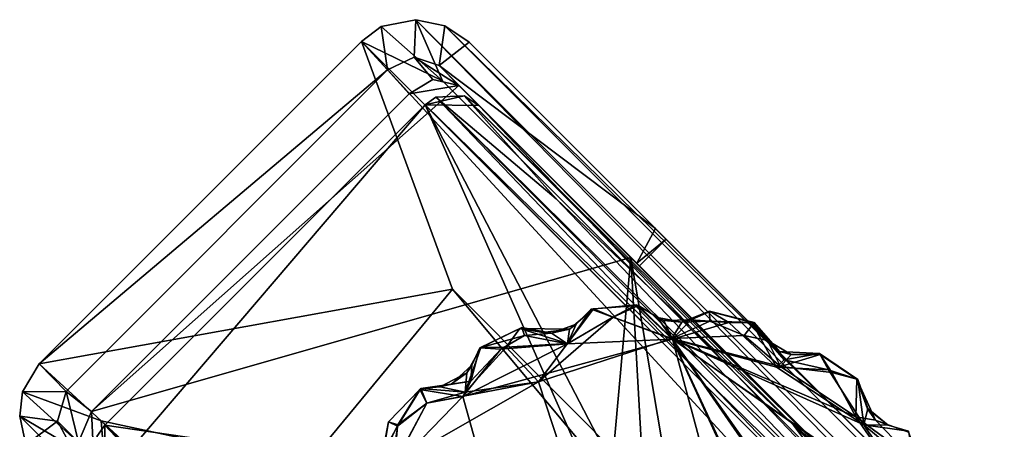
# Model space of a CAD drawing. Header units: millimetres. Extents: x -474 to 3044, y -109 to 1309.
# Tile 37 of 118: x -474 to -408, y 1281 to 1309. Entities that reach past the tile are written whole.
import ezdxf

# ---------------------------------------------------------------- set-up
doc = ezdxf.new("R2010")
doc.units = ezdxf.units.MM
doc.layers.add('Layer 01', color=7, linetype='Continuous', true_color=0x000000)

msp = doc.modelspace()

# ---------------------------------------------------------------- linework, layer by layer
at = {"layer": 'Layer 01'}
for points in [[(-447.337, 1308.59, 1.015), (-447.441, 1306.102, 1.008), (-449.217, 1305.262, 1.001), (-449.642, 1308.136, 1.01)], [(-445.584, 1304.532, 25.648), (-447.337, 1308.59, 1.015), (-449.642, 1308.136, 1.01)], [(-447.441, 1306.102, 1.008), (-447.337, 1308.59, 1.015), (-445.423, 1308.183, 1.003), (-445.804, 1305.556, 1.002)], [(-447.337, 1308.59, 1.015), (-305.307, 1166.567, 945.954), (-303.368, 1166.139, 945.975), (-445.423, 1308.183, 1.003)], [(-312.42, 1171.372, 911.621), (-305.307, 1166.567, 945.954), (-447.337, 1308.59, 1.015)], [(-312.42, 1171.372, 911.621), (-447.337, 1308.59, 1.015), (-445.584, 1304.532, 25.648)], [(-443.813, 1307.1, 1.001), (-445.804, 1305.556, 1.002), (-445.423, 1308.183, 1.003)], [(-417.819, 1281.103, 173.733), (-443.813, 1307.1, 1.001), (-445.423, 1308.183, 1.003)], [(-417.819, 1281.103, 173.733), (-445.423, 1308.183, 1.003), (-303.368, 1166.139, 945.975)], [(-449.642, 1308.136, 1.01), (-449.217, 1305.262, 1.001), (-450.934, 1307.154, 1.002)], [(-450.934, 1307.154, 1.002), (-445.584, 1304.532, 25.648), (-449.642, 1308.136, 1.01)], [(-449.217, 1305.262, 1.001), (-472.303, 1285.788, 1), (-450.934, 1307.154, 1.002)], [(-444.916, 1290.726, 75.669), (-450.934, 1307.154, 1.002), (-472.303, 1285.788, 1)], [(-450.934, 1307.154, 1.002), (-325.706, 1171.116, 870.149), (-314.289, 1170.49, 910.21)], [(-325.706, 1171.116, 870.149), (-450.934, 1307.154, 1.002), (-444.916, 1290.726, 75.669)], [(-450.934, 1307.154, 1.002), (-314.289, 1170.49, 910.21), (-312.42, 1171.372, 911.621), (-445.584, 1304.532, 25.648)], [(-445.804, 1305.556, 1.002), (-443.813, 1307.1, 1.001), (-431.47, 1294.754, 1)], [(-420.077, 1283.361, 139.071), (-431.47, 1294.754, 1), (-443.813, 1307.1, 1.001)], [(-417.819, 1281.103, 173.733), (-420.077, 1283.361, 139.071), (-443.813, 1307.1, 1.001)], [(-446.212, 1304.623, 10.845), (-447.79, 1303.682, 10.991), (-449.217, 1305.262, 1.001), (-447.441, 1306.102, 1.008)], [(-447.441, 1306.102, 1.008), (-445.804, 1305.556, 1.002), (-444.496, 1304.236, 11)], [(-446.212, 1304.623, 10.845), (-447.441, 1306.102, 1.008), (-444.496, 1304.236, 11)], [(-444.496, 1304.236, 11), (-445.804, 1305.556, 1.002), (-432.701, 1292.45, 1.081), (-432.531, 1292.279, 8)], [(-432.701, 1292.45, 1.081), (-445.804, 1305.556, 1.002), (-431.47, 1294.754, 1)], [(-449.217, 1305.262, 1.001), (-470.52, 1283.949, 1.012), (-472.303, 1285.788, 1)], [(-447.79, 1303.682, 10.991), (-468.841, 1282.627, 11), (-470.52, 1283.949, 1.012), (-449.217, 1305.262, 1.001)], [(-468.841, 1282.627, 11), (-447.79, 1303.682, 10.991), (-444.496, 1304.236, 11)], [(-433.088, 1292.837, 11), (-468.841, 1282.627, 11), (-444.496, 1304.236, 11)], [(-447.79, 1303.682, 10.991), (-446.212, 1304.623, 10.845), (-444.496, 1304.236, 11)], [(-444.496, 1304.236, 11), (-432.531, 1292.279, 8), (-433.088, 1292.837, 11)], [(-467.949, 1281.715, 17), (-467.907, 1278.158, 17), (-446.715, 1302.95, 17)], [(-418.27, 1274.481, 206.333), (-467.949, 1281.715, 17), (-446.715, 1302.95, 17)], [(-435.615, 1268.29, 17), (-432.537, 1270.907, 17), (-446.715, 1302.95, 17), (-467.907, 1278.158, 17)], [(-446.715, 1302.95, 17), (-443.161, 1302.91, 17), (-444.147, 1303.549, 17.011)], [(-444.147, 1303.549, 17.011), (-446.016, 1303.45, 17.066), (-446.715, 1302.95, 17)], [(-446.715, 1302.95, 17), (-446.016, 1303.45, 17.066), (-418.27, 1274.481, 206.333)], [(-446.715, 1302.95, 17), (-391.983, 1249.402, 17), (-443.161, 1302.91, 17)], [(-446.715, 1302.95, 17), (-429.178, 1269.203, 17), (-391.983, 1249.402, 17)], [(-429.178, 1269.203, 17), (-446.715, 1302.95, 17), (-432.537, 1270.907, 17)], [(-444.147, 1303.549, 17.011), (-438.048, 1296.725, 63.297), (-446.016, 1303.45, 17.066)], [(-417.11, 1274.825, 207.896), (-326.245, 1183.333, 815.37), (-446.016, 1303.45, 17.066)], [(-417.11, 1274.825, 207.896), (-446.016, 1303.45, 17.066), (-438.048, 1296.725, 63.297)], [(-326.245, 1183.333, 815.37), (-418.27, 1274.481, 206.333), (-446.016, 1303.45, 17.066)], [(-438.048, 1296.725, 63.297), (-444.147, 1303.549, 17.011), (-422.319, 1281.72, 161.956)], [(-444.147, 1303.549, 17.011), (-443.161, 1302.91, 17), (-420.554, 1280.243, 169.749)], [(-420.554, 1280.243, 169.749), (-422.319, 1281.72, 161.956), (-444.147, 1303.549, 17.011)], [(-391.983, 1249.402, 17), (-392.524, 1252.273, 17), (-443.161, 1302.91, 17)], [(-443.161, 1302.91, 17), (-396.858, 1256.606, 188.399), (-407.822, 1267.571, 252.151)], [(-392.524, 1252.273, 17), (-396.858, 1256.606, 188.399), (-443.161, 1302.91, 17)], [(-407.822, 1267.571, 252.151), (-420.554, 1280.243, 169.749), (-443.161, 1302.91, 17)], [(-422.319, 1281.72, 161.956), (-417.11, 1274.825, 207.896), (-438.048, 1296.725, 63.297)], [(-432.701, 1292.45, 1.081), (-431.47, 1294.754, 1), (-430.763, 1294.047, 2)], [(-420.077, 1283.361, 139.071), (-430.763, 1294.047, 8), (-431.47, 1294.754, 1)], [(-430.763, 1294.047, 8), (-430.763, 1294.047, 2), (-431.47, 1294.754, 1)], [(-432.531, 1292.279, 8), (-432.701, 1292.45, 1.081), (-430.763, 1294.047, 2)], [(-430.763, 1294.047, 2), (-430.763, 1294.047, 8), (-432.531, 1292.279, 8)], [(-407.075, 1266.824, 8), (-432.531, 1292.279, 8), (-430.763, 1294.047, 8), (-405.307, 1268.591, 8)], [(-420.077, 1283.361, 139.071), (-405.307, 1268.591, 8), (-430.763, 1294.047, 8)], [(-433.088, 1292.837, 11), (-435.218, 1269.168, 11), (-468.656, 1278.906, 11), (-468.841, 1282.627, 11)], [(-433.088, 1292.837, 11), (-431.868, 1270.881, 11), (-435.218, 1269.168, 11)], [(-433.088, 1292.837, 11), (-432.531, 1292.279, 8), (-393.608, 1253.36, 11)], [(-416.481, 1227.514, 11), (-429.059, 1268.932, 11), (-433.088, 1292.837, 11), (-393.608, 1253.36, 11)], [(-431.868, 1270.881, 11), (-433.088, 1292.837, 11), (-429.059, 1268.932, 11)], [(-407.075, 1266.824, 8), (-393.608, 1253.36, 11), (-432.531, 1292.279, 8)], [(-472.303, 1285.788, 1), (-468.196, 1282.01, 27.223), (-454.551, 1279.063, 82.421), (-444.916, 1290.726, 75.669)], [(-454.551, 1279.063, 82.421), (-337.332, 1162.022, 861.726), (-444.916, 1290.726, 75.669)], [(-337.332, 1162.022, 861.726), (-325.706, 1171.116, 870.149), (-444.916, 1290.726, 75.669)], [(-435.715, 1289.399, 7.26), (-436.717, 1288.423, 7.052), (-437.296, 1287.121, 8.018)], [(-437.296, 1287.121, 8.018), (-434.292, 1288.877, 8.014), (-435.715, 1289.399, 7.26)], [(-435.563, 1289.433, 0.743), (-437.288, 1287.135, -0.032), (-437.167, 1288.094, 0.877)], [(-437.288, 1287.135, -0.032), (-435.563, 1289.433, 0.743), (-434.268, 1288.885, -0.015)], [(-437.167, 1288.094, 0.877), (-436.717, 1288.423, 7.052), (-435.715, 1289.399, 7.26), (-435.563, 1289.433, 0.743)], [(-432.594, 1289.661, 0.609), (-435.563, 1289.433, 0.743), (-435.715, 1289.399, 7.26), (-432.741, 1289.691, 7.374)], [(-434.292, 1288.877, 8.014), (-432.741, 1289.691, 7.374), (-435.715, 1289.399, 7.26)], [(-434.268, 1288.885, -0.015), (-435.563, 1289.433, 0.743), (-432.594, 1289.661, 0.609)], [(-430.328, 1287.42, 8), (-432.741, 1289.691, 7.374), (-434.292, 1288.877, 8.014)], [(-430.371, 1287.457, -0.001), (-434.268, 1288.885, -0.015), (-432.594, 1289.661, 0.609)], [(-432.594, 1289.661, 0.609), (-432.741, 1289.691, 7.374), (-430.909, 1288.657, 7.285), (-431.337, 1288.854, 0.77)], [(-430.909, 1288.657, 7.285), (-432.741, 1289.691, 7.374), (-430.328, 1287.42, 8)], [(-431.337, 1288.854, 0.77), (-430.371, 1287.457, -0.001), (-432.594, 1289.661, 0.609)], [(-429.726, 1288.555, 0.823), (-429.125, 1288.706, 7.437), (-427.885, 1289.266, 1.05)], [(-429.726, 1288.555, 0.823), (-427.885, 1289.266, 1.05), (-427.869, 1288.613, 0.018)], [(-427.841, 1289.26, 7.109), (-427.885, 1289.266, 1.05), (-429.125, 1288.706, 7.437)], [(-427.841, 1289.26, 7.109), (-429.125, 1288.706, 7.437), (-426.591, 1288.53, 7.952)], [(-427.885, 1289.266, 1.05), (-427.841, 1289.26, 7.109), (-425.077, 1288.534, 7.345), (-424.917, 1288.522, 0.776)], [(-424.917, 1288.522, 0.776), (-427.869, 1288.613, 0.018), (-427.885, 1289.266, 1.05)], [(-426.591, 1288.53, 7.952), (-425.077, 1288.534, 7.345), (-427.841, 1289.26, 7.109)], [(-434.268, 1288.885, -0.015), (-430.371, 1287.457, -0.001), (-439.207, 1284.592, 0)], [(-434.268, 1288.885, -0.015), (-439.207, 1284.592, 0), (-437.288, 1287.135, -0.032)], [(-434.292, 1288.877, 8.014), (-437.296, 1287.121, 8.018), (-430.328, 1287.42, 8)], [(-430.909, 1288.657, 7.285), (-429.726, 1288.555, 0.823), (-431.337, 1288.854, 0.77)], [(-430.371, 1287.457, -0.001), (-431.337, 1288.854, 0.77), (-429.726, 1288.555, 0.823)], [(-429.726, 1288.555, 0.823), (-430.909, 1288.657, 7.285), (-429.125, 1288.706, 7.437)], [(-429.125, 1288.706, 7.437), (-430.909, 1288.657, 7.285), (-430.328, 1287.42, 8)], [(-427.869, 1288.613, 0.018), (-430.371, 1287.457, -0.001), (-429.726, 1288.555, 0.823)], [(-427.869, 1288.613, 0.018), (-425.578, 1287.672, -0.011), (-430.371, 1287.457, -0.001)], [(-430.328, 1287.42, 8), (-426.591, 1288.53, 7.952), (-429.125, 1288.706, 7.437)], [(-424.917, 1288.522, 0.776), (-425.578, 1287.672, -0.011), (-427.869, 1288.613, 0.018)], [(-443.098, 1286.841, 7.234), (-440.313, 1288.193, 6.947), (-440.453, 1288.125, 0.679), (-443.035, 1286.865, 0.65)], [(-440.313, 1288.193, 6.947), (-443.098, 1286.841, 7.234), (-440.138, 1287.654, 7.872)], [(-441.365, 1286.884, -0.01), (-443.035, 1286.865, 0.65), (-440.453, 1288.125, 0.679)], [(-440.453, 1288.125, 0.679), (-437.288, 1287.135, -0.032), (-441.365, 1286.884, -0.01)], [(-440.313, 1288.193, 6.947), (-438.93, 1287.854, 1.037), (-440.453, 1288.125, 0.679)], [(-437.167, 1288.094, 0.877), (-440.453, 1288.125, 0.679), (-438.93, 1287.854, 1.037)], [(-437.288, 1287.135, -0.032), (-440.453, 1288.125, 0.679), (-437.167, 1288.094, 0.877)], [(-438.344, 1287.809, 7.121), (-438.93, 1287.854, 1.037), (-440.313, 1288.193, 6.947)], [(-440.313, 1288.193, 6.947), (-440.138, 1287.654, 7.872), (-438.344, 1287.809, 7.121)], [(-438.344, 1287.809, 7.121), (-437.167, 1288.094, 0.877), (-438.93, 1287.854, 1.037)], [(-437.167, 1288.094, 0.877), (-438.344, 1287.809, 7.121), (-436.717, 1288.423, 7.052)], [(-437.296, 1287.121, 8.018), (-436.717, 1288.423, 7.052), (-438.344, 1287.809, 7.121)], [(-430.328, 1287.42, 8), (-423.452, 1285.563, 8.003), (-426.591, 1288.53, 7.952)], [(-423.452, 1285.563, 8.003), (-425.077, 1288.534, 7.345), (-426.591, 1288.53, 7.952)], [(-424.049, 1287.323, 0.685), (-425.578, 1287.672, -0.011), (-424.917, 1288.522, 0.776)], [(-424.917, 1288.522, 0.776), (-425.077, 1288.534, 7.345), (-423.233, 1286.603, 7.029)], [(-422.935, 1286.061, 7.837), (-423.233, 1286.603, 7.029), (-425.077, 1288.534, 7.345)], [(-422.935, 1286.061, 7.837), (-425.077, 1288.534, 7.345), (-423.452, 1285.563, 8.003)], [(-423.233, 1286.603, 7.029), (-424.049, 1287.323, 0.685), (-424.917, 1288.522, 0.776)], [(-430.328, 1287.42, 8), (-444.228, 1283.615, 8.001), (-433.982, 1246.895, 8), (-420.45, 1250.562, 8)], [(-444.228, 1283.615, 8.001), (-430.328, 1287.42, 8), (-437.296, 1287.121, 8.018)], [(-441.713, 1286.752, 8.009), (-440.138, 1287.654, 7.872), (-443.098, 1286.841, 7.234)], [(-437.296, 1287.121, 8.018), (-440.138, 1287.654, 7.872), (-441.713, 1286.752, 8.009)], [(-437.296, 1287.121, 8.018), (-438.344, 1287.809, 7.121), (-440.138, 1287.654, 7.872)], [(-427.028, 1247.45, 0), (-439.207, 1284.592, 0), (-430.371, 1287.457, -0.001), (-415.612, 1255.15, -0.002)], [(-430.371, 1287.457, -0.001), (-425.578, 1287.672, -0.011), (-423.184, 1285.611, -0.022)], [(-413.656, 1275.71, -0.004), (-412.457, 1261.593, -0.002), (-430.371, 1287.457, -0.001)], [(-412.457, 1261.593, -0.002), (-415.612, 1255.15, -0.002), (-430.371, 1287.457, -0.001)], [(-430.371, 1287.457, -0.001), (-418.194, 1282.265, -0.006), (-413.656, 1275.71, -0.004)], [(-423.184, 1285.611, -0.022), (-418.194, 1282.265, -0.006), (-430.371, 1287.457, -0.001)], [(-430.328, 1287.42, 8), (-413.655, 1275.805, 8), (-417.653, 1281.756, 8.02)], [(-430.328, 1287.42, 8), (-412.422, 1262.118, 8.001), (-413.655, 1275.805, 8)], [(-423.452, 1285.563, 8.003), (-430.328, 1287.42, 8), (-417.653, 1281.756, 8.02)], [(-415.451, 1255.363, 8.003), (-430.328, 1287.42, 8), (-420.45, 1250.562, 8)], [(-430.328, 1287.42, 8), (-415.451, 1255.363, 8.003), (-412.422, 1262.118, 8.001)], [(-424.049, 1287.323, 0.685), (-423.184, 1285.611, -0.022), (-425.578, 1287.672, -0.011)], [(-423.233, 1286.603, 7.029), (-422.473, 1286.397, 0.839), (-424.049, 1287.323, 0.685)], [(-423.184, 1285.611, -0.022), (-424.049, 1287.323, 0.685), (-422.473, 1286.397, 0.839)], [(-437.296, 1287.121, 8.018), (-441.713, 1286.752, 8.009), (-444.228, 1283.615, 8.001)], [(-443.696, 1284.629, 7.921), (-444.228, 1283.615, 8.001), (-441.713, 1286.752, 8.009)], [(-444.066, 1283.902, -0.019), (-443.035, 1286.865, 0.65), (-441.365, 1286.884, -0.01)], [(-439.207, 1284.592, 0), (-444.066, 1283.902, -0.019), (-441.365, 1286.884, -0.01)], [(-443.035, 1286.865, 0.65), (-444.066, 1283.902, -0.019), (-443.973, 1285.186, 0.871)], [(-443.973, 1285.186, 0.871), (-443.634, 1285.696, 7.118), (-443.098, 1286.841, 7.234), (-443.035, 1286.865, 0.65)], [(-443.098, 1286.841, 7.234), (-443.634, 1285.696, 7.118), (-443.696, 1284.629, 7.921)], [(-443.696, 1284.629, 7.921), (-441.713, 1286.752, 8.009), (-443.098, 1286.841, 7.234)], [(-437.288, 1287.135, -0.032), (-439.207, 1284.592, 0), (-441.365, 1286.884, -0.01)], [(-423.452, 1285.563, 8.003), (-419.997, 1285.393, 8.038), (-422.935, 1286.061, 7.837)], [(-422.473, 1286.397, 0.839), (-423.233, 1286.603, 7.029), (-420.592, 1286.47, 6.98), (-420.55, 1286.415, 0.692)], [(-423.233, 1286.603, 7.029), (-422.935, 1286.061, 7.837), (-420.592, 1286.47, 6.98)], [(-420.55, 1286.415, 0.692), (-423.184, 1285.611, -0.022), (-422.473, 1286.397, 0.839)], [(-423.184, 1285.611, -0.022), (-420.55, 1286.415, 0.692), (-419.777, 1285.214, -0.005)], [(-422.935, 1286.061, 7.837), (-419.997, 1285.393, 8.038), (-420.592, 1286.47, 6.98)], [(-420.592, 1286.47, 6.98), (-418.053, 1284.742, 7.263), (-418.124, 1284.772, 0.578), (-420.55, 1286.415, 0.692)], [(-418.053, 1284.742, 7.263), (-420.592, 1286.47, 6.98), (-419.997, 1285.393, 8.038)], [(-419.777, 1285.214, -0.005), (-420.55, 1286.415, 0.692), (-418.124, 1284.772, 0.578)], [(-473.403, 1283.936, 1.037), (-472.303, 1285.788, 1), (-470.52, 1283.949, 1.012)], [(-468.196, 1282.01, 27.223), (-472.303, 1285.788, 1), (-473.403, 1283.936, 1.037)], [(-443.634, 1285.696, 7.118), (-443.973, 1285.186, 0.871), (-445.002, 1284.449, 7.087)], [(-443.696, 1284.629, 7.921), (-443.634, 1285.696, 7.118), (-445.002, 1284.449, 7.087)], [(-419.997, 1285.393, 8.038), (-423.452, 1285.563, 8.003), (-417.653, 1281.756, 8.02)], [(-423.184, 1285.611, -0.022), (-419.777, 1285.214, -0.005), (-418.194, 1282.265, -0.006)], [(-417.653, 1281.756, 8.02), (-418.053, 1284.742, 7.263), (-419.997, 1285.393, 8.038)], [(-445.002, 1284.449, 7.087), (-443.973, 1285.186, 0.871), (-445.724, 1284.26, 0.769)], [(-444.066, 1283.902, -0.019), (-445.724, 1284.26, 0.769), (-443.973, 1285.186, 0.871)], [(-418.194, 1282.265, -0.006), (-419.777, 1285.214, -0.005), (-418.124, 1284.772, 0.578)], [(-416.882, 1282.056, 0.346), (-418.194, 1282.265, -0.006), (-418.124, 1284.772, 0.578)], [(-418.053, 1284.742, 7.263), (-417.417, 1282.797, 1.105), (-418.124, 1284.772, 0.578)], [(-417.417, 1282.797, 1.105), (-416.882, 1282.056, 0.346), (-418.124, 1284.772, 0.578)], [(-417.417, 1282.797, 1.105), (-418.053, 1284.742, 7.263), (-417.398, 1282.837, 7.118)], [(-417.653, 1281.756, 8.02), (-417.398, 1282.837, 7.118), (-418.053, 1284.742, 7.263)], [(-447.072, 1284.082, 7.232), (-447.001, 1284.142, 0.728), (-449.161, 1281.937, 1.062), (-449.154, 1281.952, 6.952)], [(-447.001, 1284.142, 0.728), (-448.556, 1281.66, 0.014), (-449.161, 1281.937, 1.062)], [(-447.072, 1284.082, 7.232), (-449.154, 1281.952, 6.952), (-448.543, 1281.745, 7.987)], [(-446.616, 1283.182, -0.011), (-439.207, 1284.592, 0), (-448.78, 1279.129, -0.002)], [(-427.028, 1247.45, 0), (-448.78, 1279.129, -0.002), (-439.207, 1284.592, 0)], [(-447.001, 1284.142, 0.728), (-446.616, 1283.182, -0.011), (-448.556, 1281.66, 0.014)], [(-447.072, 1284.082, 7.232), (-448.543, 1281.745, 7.987), (-446.608, 1283.171, 8.009)], [(-443.696, 1284.629, 7.921), (-445.002, 1284.449, 7.087), (-447.072, 1284.082, 7.232)], [(-443.696, 1284.629, 7.921), (-447.072, 1284.082, 7.232), (-444.228, 1283.615, 8.001)], [(-447.001, 1284.142, 0.728), (-447.072, 1284.082, 7.232), (-445.002, 1284.449, 7.087)], [(-444.228, 1283.615, 8.001), (-447.072, 1284.082, 7.232), (-446.608, 1283.171, 8.009)], [(-445.002, 1284.449, 7.087), (-445.724, 1284.26, 0.769), (-447.001, 1284.142, 0.728)], [(-444.066, 1283.902, -0.019), (-447.001, 1284.142, 0.728), (-445.724, 1284.26, 0.769)], [(-444.066, 1283.902, -0.019), (-446.616, 1283.182, -0.011), (-447.001, 1284.142, 0.728)], [(-439.207, 1284.592, 0), (-446.616, 1283.182, -0.011), (-444.066, 1283.902, -0.019)], [(-470.52, 1283.949, 1.012), (-471.079, 1281.983, 0.998), (-473.591, 1282.329, 1.019), (-473.403, 1283.936, 1.037)], [(-467.942, 1278.992, 36.236), (-473.403, 1283.936, 1.037), (-473.591, 1282.329, 1.019)], [(-467.942, 1278.992, 36.236), (-468.196, 1282.01, 27.223), (-473.403, 1283.936, 1.037)], [(-471.079, 1281.983, 0.998), (-470.52, 1283.949, 1.012), (-469.69, 1280.591, 10.939)], [(-470.52, 1283.949, 1.012), (-468.841, 1282.627, 11), (-469.69, 1280.591, 10.939)], [(-444.228, 1283.615, 8.001), (-448.98, 1278.716, 8.001), (-433.982, 1246.895, 8)], [(-446.608, 1283.171, 8.009), (-448.98, 1278.716, 8.001), (-444.228, 1283.615, 8.001)], [(-420.077, 1283.361, 139.071), (-408.872, 1272.156, 172.281), (-405.307, 1268.591, 8)], [(-417.819, 1281.103, 173.733), (-408.872, 1272.156, 172.281), (-420.077, 1283.361, 139.071)], [(-446.608, 1283.171, 8.009), (-448.543, 1281.745, 7.987), (-448.98, 1278.716, 8.001)], [(-446.616, 1283.182, -0.011), (-448.78, 1279.129, -0.002), (-448.556, 1281.66, 0.014)], [(-416.033, 1281.719, 7.278), (-417.398, 1282.837, 7.118), (-417.653, 1281.756, 8.02)], [(-416.033, 1281.719, 7.278), (-417.417, 1282.797, 1.105), (-417.398, 1282.837, 7.118)], [(-416.033, 1281.719, 7.278), (-416.882, 1282.056, 0.346), (-417.417, 1282.797, 1.105)], [(-471.079, 1281.983, 0.998), (-473.178, 1280.419, 1.003), (-473.591, 1282.329, 1.019)], [(-331.562, 1140.306, 945.987), (-473.591, 1282.329, 1.019), (-473.178, 1280.419, 1.003)], [(-467.942, 1278.992, 36.236), (-473.591, 1282.329, 1.019), (-331.562, 1140.306, 945.987)], [(-468.656, 1278.906, 11), (-469.69, 1280.591, 10.939), (-468.841, 1282.627, 11)], [(-418.194, 1282.265, -0.006), (-416.882, 1282.056, 0.346), (-414.439, 1279.505, 0.007)], [(-418.194, 1282.265, -0.006), (-414.439, 1279.505, 0.007), (-413.656, 1275.71, -0.004)], [(-416.882, 1282.056, 0.346), (-416.033, 1281.719, 7.278), (-414.693, 1281.334, 7.371), (-414.691, 1281.26, 0.475)], [(-414.439, 1279.505, 0.007), (-416.882, 1282.056, 0.346), (-414.691, 1281.26, 0.475)], [(-471.079, 1281.983, 0.998), (-470.305, 1280.549, 1.002), (-472.097, 1278.808, 0.987), (-473.178, 1280.419, 1.003)], [(-470.305, 1280.549, 1.002), (-471.079, 1281.983, 0.998), (-469.69, 1280.591, 10.939)], [(-468.479, 1280.97, 17.005), (-467.907, 1278.158, 17), (-467.949, 1281.715, 17)], [(-468.479, 1280.97, 17.005), (-467.949, 1281.715, 17), (-447.55, 1260.026, 156.31)], [(-337.332, 1162.022, 861.726), (-468.196, 1282.01, 27.223), (-336.336, 1150.133, 904.588)], [(-337.332, 1162.022, 861.726), (-454.551, 1279.063, 82.421), (-468.196, 1282.01, 27.223)], [(-467.942, 1278.992, 36.236), (-336.336, 1150.133, 904.588), (-468.196, 1282.01, 27.223)], [(-370.88, 1184.67, 662.755), (-467.949, 1281.715, 17), (-418.27, 1274.481, 206.333)], [(-360.557, 1173.695, 733.403), (-447.55, 1260.026, 156.31), (-467.949, 1281.715, 17), (-370.88, 1184.67, 662.755)], [(-449.161, 1281.937, 1.062), (-449.475, 1279.968, 0.856), (-449.608, 1279.505, 7.39), (-449.154, 1281.952, 6.952)], [(-449.608, 1279.505, 7.39), (-448.543, 1281.745, 7.987), (-449.154, 1281.952, 6.952)], [(-448.98, 1278.716, 8.001), (-448.543, 1281.745, 7.987), (-449.608, 1279.505, 7.39)], [(-449.475, 1279.968, 0.856), (-449.161, 1281.937, 1.062), (-448.556, 1281.66, 0.014)], [(-448.556, 1281.66, 0.014), (-448.78, 1279.129, -0.002), (-449.475, 1279.968, 0.856)], [(-422.319, 1281.72, 161.956), (-411.053, 1270.457, 236.887), (-417.11, 1274.825, 207.896)], [(-420.554, 1280.243, 169.749), (-411.053, 1270.457, 236.887), (-422.319, 1281.72, 161.956)], [(-413.683, 1278.388, 8.002), (-414.693, 1281.334, 7.371), (-417.653, 1281.756, 8.02)], [(-417.653, 1281.756, 8.02), (-414.693, 1281.334, 7.371), (-416.033, 1281.719, 7.278)], [(-413.683, 1278.388, 8.002), (-417.653, 1281.756, 8.02), (-413.655, 1275.805, 8)]]:
    msp.add_3dface(points, dxfattribs=at)

doc.saveas('drawing.dxf')
